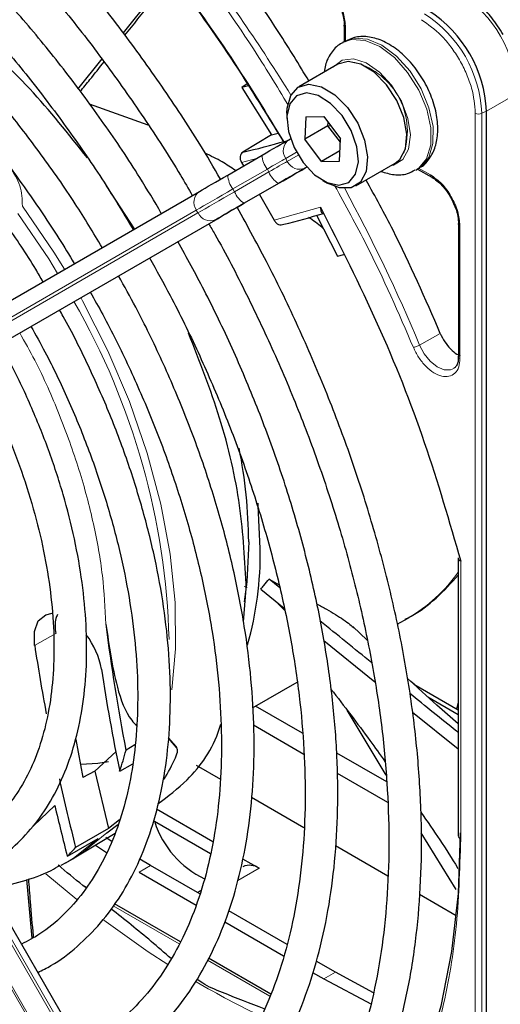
# Paper-space layout 'Blatt2' of a CAD drawing. Header units: millimetres. Extents: x 5 to 418, y 2 to 292.
# Tile 56 of 103: x 95 to 100, y 228 to 238. Entities that reach past the tile are written whole.
import ezdxf

# ---------------------------------------------------------------- set-up
doc = ezdxf.new("R2010")
doc.units = ezdxf.units.MM

psp = doc.layouts.new('Blatt2')

# ---------------------------------------------------------------- linework, layer by layer
at = {"color": 7, "linetype": 'Continuous', "lineweight": 25}
for p, q in [((96.676, 238.226), (96.194, 237.618)), ((98.449, 237.693), (98.449, 237.528)), ((98.455, 237.532), (98.432, 237.518)), ((95.977, 237.352), (95.726, 237.044)), ((98.386, 237.299), (97.985, 237.068)), ((98.49, 237.326), (98.386, 237.299)), ((97.46, 237.099), (97.406, 237.059)), ((97.474, 237.076), (97.406, 237.059)), ((97.406, 237.059), (97.706, 236.579)), ((96.45, 236.678), (95.849, 236.892)), ((97.864, 236.8), (97.864, 236.746)), ((98.058, 236.762), (98.048, 236.533)), ((98.058, 236.762), (98.24, 236.764)), ((98.24, 236.764), (98.411, 236.537)), ((99.902, 221.837), (99.902, 236.82)), ((98.283, 236.669), (98.048, 236.533)), ((98.283, 236.669), (98.285, 236.705)), ((98.283, 236.669), (98.308, 236.674)), ((98.41, 236.502), (98.283, 236.669)), ((97.706, 236.579), (97.415, 236.402)), ((97.706, 236.579), (97.774, 236.596)), ((97.883, 236.527), (97.902, 236.538)), ((98.219, 236.306), (98.048, 236.533)), ((98.401, 236.308), (98.411, 236.537)), ((97.261, 236.168), (97.612, 236.371)), ((98.406, 236.414), (98.219, 236.306)), ((97.4, 236.296), (97.42, 236.26)), ((98.219, 236.306), (98.401, 236.308)), ((98.568, 236.057), (98.969, 236.288)), ((99.182, 236.219), (99.205, 236.233)), ((99.199, 236.229), (99.342, 236.146)), ((96.309, 235.619), (96.023, 236.056)), ((97.433, 235.883), (97.783, 236.085)), ((98.229, 236.113), (98.276, 236.086)), ((92.975, 233.693), (96.972, 236.001)), ((97.585, 235.97), (97.735, 235.706)), ((93.165, 233.418), (97.162, 235.726)), ((98.168, 235.758), (98.382, 235.34)), ((99.615, 235.672), (99.615, 234.316)), ((98.382, 235.34), (98.444, 235.357)), ((99.614, 234.317), (99.614, 234.305)), ((99.614, 232.264), (99.614, 229.427)), ((97.682, 232.047), (97.786, 231.989)), ((97.793, 231.956), (97.682, 232.047)), ((97.42, 231.61), (97.45, 231.949)), ((97.598, 231.944), (97.836, 231.749)), ((97.84, 231.728), (97.776, 231.795)), ((97.217, 224.755), (93.22, 231.677)), ((98.991, 231.585), (99.101, 231.649)), ((98.683, 231.422), (98.536, 231.562)), ((98.243, 231.419), (98.762, 230.998)), ((97.515, 230.733), (97.969, 230.995)), ((99.159, 230.975), (99.614, 230.713)), ((99.304, 230.844), (99.614, 230.665)), ((98.023, 230.474), (97.545, 230.75)), ((98.878, 230.047), (98.478, 230.708)), ((99.614, 230.792), (99.594, 230.724)), ((99.147, 230.688), (99.614, 230.314)), ((97.183, 230.541), (97.192, 230.547)), ((97.524, 230.559), (98.039, 230.261)), ((95.709, 230.411), (95.782, 230.021)), ((96.655, 230.427), (96.736, 230.337)), ((96.738, 230.329), (96.655, 230.424)), ((96.313, 230.355), (96.223, 230.301)), ((95.903, 230.088), (96.122, 230.287)), ((98.884, 229.977), (98.373, 230.272)), ((96.158, 230.088), (96.293, 230.162)), ((96.939, 230.147), (97.186, 230.005)), ((95.903, 230.088), (95.782, 230.021)), ((95.903, 230.088), (96.043, 229.502)), ((98.378, 230.066), (98.892, 229.769)), ((97.504, 229.821), (98.038, 229.513)), ((96.534, 229.701), (97.107, 229.37)), ((96.043, 229.502), (95.708, 229.307)), ((96.027, 229.458), (96.14, 229.544)), ((96.156, 229.591), (96.043, 229.502)), ((96.513, 229.577), (97.084, 229.247)), ((95.624, 229.22), (95.938, 229.4)), ((95.71, 229.212), (96.111, 229.455)), ((96.082, 229.365), (96.015, 229.409)), ((99.593, 228.88), (99.236, 229.457)), ((95.91, 229.333), (96.024, 229.258)), ((98.361, 229.327), (98.894, 229.019)), ((95.679, 229.193), (95.71, 229.212)), ((97.413, 229.194), (97.581, 229.097)), ((95.609, 229.153), (95.557, 229.124)), ((95.609, 229.153), (95.679, 229.193)), ((96.473, 229.124), (96.364, 229.188)), ((96.975, 228.834), (96.473, 229.124)), ((96.356, 229.056), (96.938, 228.719)), ((95.266, 228.383), (95.209, 228.981)), ((95.817, 228.9), (95.798, 228.91)), ((96.984, 228.865), (96.953, 228.847)), ((99.219, 228.832), (99.592, 228.616)), ((96.777, 228.345), (96.105, 228.733)), ((97.867, 228.319), (97.271, 228.663)), ((97.23, 228.551), (97.831, 228.204)), ((97.699, 227.813), (97.066, 228.178)), ((98.359, 228.035), (98.164, 228.148)), ((98.127, 228.033), (98.241, 227.967)), ((98.749, 227.825), (98.359, 228.035)), ((98.241, 227.967), (98.728, 227.71))]:
    psp.add_line(p, q, dxfattribs=at)
at = {"color": 7, "linetype": 'Continuous', "lineweight": 18}
for p, q in [((98.463, 237.672), (98.463, 237.531)), ((99.902, 236.82), (100.215, 237.001)), ((99.787, 221.816), (99.787, 236.799)), ((99.855, 236.798), (99.902, 236.82)), ((99.855, 221.814), (99.855, 236.798)), ((97.553, 236.337), (97.4, 236.296)), ((97.963, 236.4), (97.852, 236.336)), ((97.852, 236.336), (97.868, 236.307)), ((97.868, 236.307), (97.98, 236.372)), ((97.665, 236.228), (97.314, 236.026)), ((97.681, 236.199), (97.665, 236.228)), ((98.068, 236.25), (98.049, 236.239)), ((99.209, 236.239), (99.331, 236.169)), ((97.331, 235.997), (97.681, 236.199)), ((97.314, 236.026), (97.331, 235.997)), ((97.778, 236.082), (97.428, 235.88)), ((97.735, 235.706), (98.209, 235.839)), ((96.94, 235.81), (92.944, 233.502)), ((92.961, 233.473), (96.957, 235.781)), ((96.957, 235.781), (96.94, 235.81)), ((97.138, 235.712), (93.142, 233.405)), ((99.63, 235.652), (99.63, 234.296)), ((99.219, 234.433), (99.43, 234.552)), ((99.638, 232.23), (99.638, 229.393)), ((97.427, 231.97), (97.458, 231.959)), ((93.142, 231.631), (97.138, 224.709)), ((97.162, 224.723), (93.165, 231.645)), ((92.944, 231.517), (96.94, 224.595)), ((96.957, 224.605), (92.961, 231.527)), ((95.505, 231.491), (95.289, 231.37)), ((95.278, 229.53), (95.497, 229.737)), ((96.473, 229.124), (96.356, 229.056)), ((97.581, 229.097), (97.363, 228.971)), ((95.403, 229.04), (95.722, 228.777)), ((96.091, 228.714), (96.766, 228.325)), ((97.055, 228.158), (97.69, 227.791)), ((98.359, 228.035), (98.241, 227.967))]:
    psp.add_line(p, q, dxfattribs=at)
at = {"color": 7, "linetype": 'Continuous', "lineweight": 18, "flags": 128}
for points in [[(98.435, 237.52), (98.525, 237.55), (98.663, 237.541), (98.812, 237.478), (98.961, 237.366), (99.097, 237.214), (99.21, 237.034), (99.291, 236.84), (99.332, 236.649), (99.332, 236.476), (99.289, 236.334), (99.207, 236.235), (99.179, 236.217)], [(99.205, 236.233), (99.23, 236.249), (99.312, 236.348), (99.355, 236.49), (99.356, 236.663), (99.314, 236.854), (99.234, 237.047), (99.121, 237.227), (98.984, 237.38), (98.835, 237.492), (98.686, 237.555), (98.549, 237.564), (98.455, 237.532)], [(98.922, 236.262), (98.954, 236.268), (99.049, 236.326), (99.107, 236.433), (99.125, 236.578), (99.099, 236.746), (99.033, 236.92), (98.933, 237.083), (98.809, 237.218), (98.675, 237.311), (98.543, 237.353), (98.427, 237.339), (98.339, 237.272)], [(97.852, 236.336), (97.834, 236.326), (97.815, 236.315), (97.793, 236.302), (97.77, 236.289), (97.745, 236.275), (97.719, 236.26), (97.692, 236.244), (97.665, 236.228)], [(97.681, 236.199), (97.709, 236.215), (97.736, 236.231), (97.762, 236.246), (97.787, 236.26), (97.81, 236.274), (97.831, 236.286), (97.851, 236.297), (97.868, 236.307)], [(97.314, 236.026), (97.259, 235.994), (97.205, 235.963), (97.153, 235.933), (97.104, 235.904), (97.058, 235.878), (97.015, 235.853), (96.975, 235.83), (96.94, 235.81)], [(96.957, 235.781), (96.992, 235.801), (97.031, 235.824), (97.074, 235.849), (97.121, 235.876), (97.17, 235.904), (97.222, 235.934), (97.276, 235.965), (97.331, 235.997)], [(95.594, 235.206), (95.487, 235.38), (95.165, 235.851)], [(95.12, 235.777), (95.434, 235.312), (95.524, 235.165)], [(96.69, 230.916), (96.728, 231.336), (96.724, 231.808), (96.673, 232.301), (96.578, 232.812), (96.438, 233.332), (96.257, 233.856), (96.036, 234.376), (95.778, 234.886), (95.761, 234.917)], [(99.569, 234.195), (99.533, 234.18), (99.469, 234.182), (99.398, 234.212), (99.328, 234.269), (99.266, 234.345), (99.219, 234.433)], [(95.938, 229.4), (95.688, 229.201), (95.609, 229.153)], [(95.71, 229.212), (95.775, 229.253), (96.027, 229.458)], [(95.995, 228.568), (96.45, 228.245), (96.651, 228.115)]]:
    psp.add_lwpolyline(points, dxfattribs=at)
at = {"color": 7, "linetype": 'Continuous', "lineweight": 25, "flags": 128}
for points in [[(98.969, 236.288), (99.017, 236.327), (99.075, 236.436), (99.089, 236.584), (99.059, 236.754), (98.987, 236.929), (98.882, 237.089), (98.755, 237.217), (98.619, 237.299), (98.49, 237.326)], [(97.864, 236.8), (97.866, 236.85), (97.903, 236.98), (97.98, 237.065), (98.089, 237.095)], [(98.089, 237.095), (98.219, 237.067), (98.354, 236.985), (98.482, 236.857), (98.587, 236.697), (98.658, 236.523), (98.688, 236.352), (98.674, 236.205), (98.616, 236.096), (98.522, 236.038), (98.401, 236.036), (98.276, 236.086)], [(98.063, 237.007), (97.962, 236.977), (97.893, 236.894), (97.865, 236.768), (97.88, 236.613), (97.938, 236.449), (98.031, 236.296), (98.147, 236.171), (98.274, 236.091), (98.395, 236.063), (98.497, 236.093), (98.566, 236.176), (98.594, 236.303), (98.579, 236.457), (98.521, 236.621), (98.428, 236.774), (98.311, 236.899), (98.185, 236.98), (98.063, 237.007)], [(97.612, 236.371), (97.652, 236.394), (97.691, 236.417), (97.729, 236.438), (97.764, 236.459), (97.798, 236.478), (97.829, 236.496), (97.857, 236.513), (97.883, 236.527)], [(98.049, 236.239), (98.024, 236.224), (97.996, 236.208), (97.965, 236.19), (97.931, 236.17), (97.895, 236.15), (97.858, 236.128), (97.819, 236.105), (97.778, 236.082)], [(97.783, 236.085), (97.826, 236.11), (97.868, 236.134), (97.908, 236.157), (97.946, 236.179), (97.982, 236.2), (98.016, 236.219), (98.046, 236.237), (98.073, 236.252)], [(96.972, 236.001), (96.999, 236.017), (97.029, 236.034), (97.062, 236.054), (97.098, 236.074), (97.136, 236.096), (97.177, 236.12), (97.218, 236.144), (97.261, 236.168)], [(97.428, 235.88), (97.385, 235.855), (97.343, 235.831), (97.303, 235.808), (97.265, 235.786), (97.229, 235.765), (97.196, 235.746), (97.165, 235.728), (97.138, 235.712)], [(97.162, 235.726), (97.187, 235.741), (97.215, 235.757), (97.247, 235.775), (97.28, 235.795), (97.316, 235.815), (97.354, 235.837), (97.393, 235.859), (97.433, 235.883)], [(97.593, 232.357), (97.572, 232.795), (97.57, 232.82)], [(97.475, 232.425), (97.454, 232.018), (97.427, 231.815)], [(95.289, 231.37), (95.288, 231.51), (95.327, 231.619), (95.403, 231.683), (95.47, 231.697)], [(96.736, 230.337), (96.736, 230.336), (96.736, 230.335), (96.736, 230.334), (96.737, 230.333), (96.737, 230.332), (96.737, 230.331), (96.737, 230.33), (96.738, 230.329)], [(96.043, 230.183), (95.936, 230.166), (95.761, 230.154)], [(99.633, 229.458), (99.611, 228.838), (99.545, 228.246), (99.436, 227.689), (99.283, 227.168), (99.089, 226.687), (98.854, 226.25), (98.58, 225.858), (98.269, 225.516), (97.922, 225.224)]]:
    psp.add_lwpolyline(points, dxfattribs=at)
at = {"color": 7, "linetype": 'Continuous', "lineweight": 18}
for centre, radius, start, end in [((82.244, 227.32), 18.402, 31.6747, 37.1862), ((98.936, 236.943), 1.281, 2.6055, 57.3945), ((98.584, 236.74), 1.272, 2.6055, 57.3945), ((98.37, 236.616), 0.724, 342.093, 77.9016), ((99.823, 236.868), 0.0777, 242.8052, 294.3071), ((97.965, 236.416), 0.138, 126.3512, 215.1851), ((97.855, 236.38), 0.244, 182.2032, 218.6037), ((97.994, 236.365), 0.138, 204.8163, 293.6431), ((97.505, 236.178), 0.244, 182.2032, 218.6037), ((97.908, 236.288), 0.244, 201.4008, 237.7898), ((82.256, 227.298), 18.403, 22.8139, 28.326), ((97.054, 235.89), 0.138, 126.3512, 215.1851), ((97.558, 236.086), 0.244, 201.4008, 237.7898), ((97.083, 235.839), 0.138, 204.8163, 293.6431), ((89.384, 231.241), 7.28, 1.4856, 29.9612), ((98.272, 233.068), 1.644, 300.2902, 324.7213), ((99.654, 229.431), 0.0404, 184.4337, 246.8865), ((101.276, 235.33), 8.57, 239.5948, 244.6611)]:
    psp.add_arc(centre, radius, start, end, dxfattribs=at)
at = {"color": 7, "linetype": 'Continuous', "lineweight": 25}
for centre, radius, start, end in [((98.622, 236.762), 1.281, 2.6055, 57.3945), ((96.191, 241.94), 5.672, 282.4627, 286.9624), ((96.471, 241.446), 5.938, 283.2527, 287.311), ((92.339, 232.387), 5.136, 0.4223, 11.1611), ((94.132, 232.313), 3.461, 344.301, 0.7201), ((114.975, 233.952), 19.105, 187.1164, 191.0187), ((95.179, 230.989), 0.804, 9.9041, 37.4486), ((115.913, 234.508), 20.86, 188.6514, 190.5945), ((115.658, 234.127), 19.914, 188.6632, 191.704), ((93.361, 231.057), 2.96, 340.8859, 345.2002), ((94.64, 231.199), 2.305, 328.7672, 334.9752), ((117.924, 234.915), 22.913, 192.3659, 194.1682), ((118.339, 235.065), 23.456, 193.1298, 194.4307), ((96.013, 229.384), 0.536, 20.4168, 21.2065), ((97.442, 229.869), 0.974, 197.882, 244.4873), ((94.356, 230.538), 1.828, 313.8833, 317.6706), ((97.484, 228.959), 0.168, 54.5328, 114.1568)]:
    psp.add_arc(centre, radius, start, end, dxfattribs=at)
for points, knots in [([(97.187, 236.126), (97.118, 236.245), (96.928, 236.568), (96.591, 237.076), (96.181, 237.646), (95.75, 238.191), (95.3, 238.709), (94.835, 239.197), (94.357, 239.651), (93.867, 240.071), (93.37, 240.452), (92.867, 240.793), (92.362, 241.093), (91.856, 241.349), (91.353, 241.559), (90.855, 241.723), (90.366, 241.84), (89.888, 241.907), (89.423, 241.926), (88.976, 241.896), (88.548, 241.818), (88.143, 241.689), (87.827, 241.552), (87.656, 241.442), (87.602, 241.408)], [0, 0, 0, 0, 0.027836, 0.075404, 0.122977, 0.170555, 0.218143, 0.265742, 0.313355, 0.360985, 0.408634, 0.456301, 0.503986, 0.551687, 0.599395, 0.647094, 0.694763, 0.742373, 0.789887, 0.837268, 0.884487, 0.931535, 0.978434, 1, 1, 1, 1]), ([(87.769, 241.119), (87.816, 241.15), (87.974, 241.253), (88.269, 241.38), (88.652, 241.5), (89.059, 241.57), (89.484, 241.593), (89.927, 241.568), (90.383, 241.496), (90.851, 241.377), (91.329, 241.211), (91.812, 241.001), (92.3, 240.745), (92.789, 240.447), (93.276, 240.107), (93.759, 239.728), (94.235, 239.311), (94.7, 238.859), (95.152, 238.375), (95.589, 237.861), (96.008, 237.32), (96.406, 236.754), (96.703, 236.299), (96.859, 236.029), (96.899, 235.959)], [0, 0, 0, 0, 0.0209899, 0.069851, 0.1186882, 0.1673891, 0.2158993, 0.2642148, 0.3123657, 0.3603953, 0.4083456, 0.456251, 0.5041365, 0.5520177, 0.5999032, 0.6477998, 0.6957108, 0.7436373, 0.7915784, 0.8395326, 0.8874977, 0.9354713, 0.9834506, 1, 1, 1, 1]), ([(96.583, 235.777), (96.511, 235.9), (96.326, 236.212), (96, 236.695), (95.612, 237.222), (95.203, 237.724), (94.777, 238.198), (94.336, 238.64), (93.883, 239.047), (93.421, 239.418), (92.952, 239.75), (92.479, 240.041), (92.006, 240.288), (91.534, 240.49), (91.068, 240.645), (90.61, 240.753), (90.163, 240.812), (89.73, 240.822), (89.315, 240.782), (88.919, 240.695), (88.55, 240.555), (88.311, 240.443), (88.204, 240.367), (88.203, 240.366)], [0, 0, 0, 0, 0.032875, 0.083822, 0.134775, 0.185738, 0.236713, 0.287705, 0.338718, 0.389753, 0.440814, 0.491899, 0.543005, 0.594125, 0.645237, 0.696311, 0.747305, 0.798171, 0.848856, 0.899324, 0.949573, 0.99965, 1, 1, 1, 1]), ([(88.373, 240.072), (88.429, 240.109), (88.589, 240.211), (88.88, 240.33), (89.241, 240.431), (89.625, 240.482), (90.027, 240.486), (90.445, 240.442), (90.876, 240.352), (91.317, 240.214), (91.766, 240.031), (92.219, 239.804), (92.675, 239.533), (93.129, 239.22), (93.579, 238.868), (94.021, 238.478), (94.454, 238.053), (94.873, 237.597), (95.276, 237.111), (95.66, 236.598), (96.003, 236.098), (96.205, 235.762), (96.296, 235.611)], [0, 0, 0, 0, 0.0288204, 0.081368, 0.1338578, 0.1861433, 0.238166, 0.2899406, 0.3415212, 0.3929707, 0.4443437, 0.4956805, 0.5470078, 0.5983377, 0.6496813, 0.7010436, 0.7524261, 0.8038277, 0.855246, 0.906678, 0.95812, 1, 1, 1, 1]), ([(95.226, 239.888), (95.47, 239.635), (95.961, 239.128), (96.651, 238.279), (97.285, 237.404), (97.657, 236.792), (97.835, 236.5)], [0, 0, 0, 0, 0.254266, 0.510024, 0.765782, 1, 1, 1, 1]), ([(95.243, 239.86), (95.481, 239.613), (95.959, 239.12), (96.631, 238.296), (97.265, 237.425), (97.645, 236.807), (97.834, 236.498)], [0, 0, 0, 0, 0.25, 0.5, 0.75, 1, 1, 1, 1]), ([(95.98, 235.429), (95.89, 235.579), (95.693, 235.903), (95.361, 236.379), (94.993, 236.856), (94.606, 237.307), (94.203, 237.727), (93.787, 238.114), (93.36, 238.465), (92.927, 238.777), (92.489, 239.048), (92.051, 239.276), (91.614, 239.458), (91.183, 239.593), (90.76, 239.681), (90.35, 239.719), (89.955, 239.707), (89.578, 239.648), (89.225, 239.536), (88.969, 239.424), (88.839, 239.335), (88.81, 239.315)], [0, 0, 0, 0, 0.047335, 0.102503, 0.157679, 0.212871, 0.268083, 0.323322, 0.378591, 0.433894, 0.489232, 0.544601, 0.599988, 0.65536, 0.710671, 0.765857, 0.820841, 0.875554, 0.929964, 0.984107, 1, 1, 1, 1]), ([(88.976, 239.028), (89.056, 239.076), (89.233, 239.182), (89.536, 239.291), (89.878, 239.363), (90.24, 239.387), (90.619, 239.363), (91.012, 239.292), (91.416, 239.174), (91.828, 239.011), (92.245, 238.803), (92.664, 238.551), (93.081, 238.259), (93.494, 237.927), (93.899, 237.558), (94.293, 237.155), (94.672, 236.721), (95.035, 236.26), (95.375, 235.773), (95.595, 235.438), (95.693, 235.264), (95.693, 235.263)], [0, 0, 0, 0, 0.047732, 0.104951, 0.162001, 0.218715, 0.275061, 0.331102, 0.386935, 0.442647, 0.498302, 0.553942, 0.609585, 0.665249, 0.720938, 0.776655, 0.832397, 0.88816, 0.943939, 0.999729, 1, 1, 1, 1]), ([(95.375, 235.079), (95.351, 235.122), (95.234, 235.325), (94.998, 235.674), (94.671, 236.118), (94.322, 236.535), (93.957, 236.923), (93.578, 237.278), (93.188, 237.597), (92.792, 237.877), (92.392, 238.116), (91.991, 238.31), (91.593, 238.458), (91.202, 238.559), (90.822, 238.61), (90.455, 238.612), (90.107, 238.565), (89.782, 238.466), (89.55, 238.366), (89.437, 238.285), (89.414, 238.269)], [0, 0, 0, 0, 0.0159769, 0.076619, 0.137271, 0.197942, 0.2586412, 0.3193773, 0.3801581, 0.4409891, 0.5018709, 0.5627956, 0.6237359, 0.6846297, 0.74539, 0.8059018, 0.8660482, 0.9257629, 0.9850862, 1, 1, 1, 1]), ([(98.089, 237.128), (97.988, 237.294), (97.686, 237.794), (97.342, 238.257), (97.112, 238.566)], [0, 0, 0, 0, 0.333109, 1, 1, 1, 1]), ([(95.829, 236.342), (95.636, 236.585), (95.241, 237.082), (94.571, 237.686), (93.997, 238.107), (93.659, 238.252), (93.555, 238.298)], [0, 0, 0, 0, 0.2798302, 0.5738372, 0.8678441, 1, 1, 1, 1]), ([(96.212, 237.594), (96.3, 237.704), (96.461, 237.906), (96.619, 238.113), (96.69, 238.206)], [0, 0, 0, 0, 0.548084, 1, 1, 1, 1]), ([(98.368, 237.962), (98.389, 237.92), (98.419, 237.861), (98.441, 237.776), (98.45, 237.724), (98.448, 237.694), (98.447, 237.685)], [0, 0, 0, 0, 0.440805, 0.613959, 0.88685, 1, 1, 1, 1]), ([(100.073, 237.6), (100.035, 237.659), (99.982, 237.743), (99.89, 237.849), (99.808, 237.928), (99.729, 237.991), (99.681, 238.016), (99.667, 238.023)], [0, 0, 0, 0, 0.335683, 0.470249, 0.69001, 0.912206, 1, 1, 1, 1]), ([(98.449, 237.693), (98.449, 237.696), (98.45, 237.703), (98.458, 237.709), (98.462, 237.712)], [0, 0, 0, 0, 0.4823319, 1, 1, 1, 1]), ([(99.201, 236.236), (99.212, 236.24), (99.265, 236.263), (99.332, 236.346), (99.391, 236.473), (99.411, 236.626), (99.394, 236.8), (99.338, 236.984), (99.247, 237.163), (99.129, 237.324), (98.988, 237.455), (98.839, 237.544), (98.692, 237.584), (98.559, 237.581), (98.488, 237.544), (98.456, 237.528)], [0, 0, 0, 0, 0.0209259, 0.0976036, 0.1735277, 0.2540157, 0.3399748, 0.4278644, 0.5155627, 0.6034424, 0.6921886, 0.7827236, 0.8638086, 0.9394478, 1, 1, 1, 1]), ([(98.438, 237.517), (98.429, 237.513), (98.378, 237.493), (98.312, 237.413), (98.257, 237.313), (98.249, 237.242), (98.246, 237.218)], [0, 0, 0, 0, 0.077899, 0.451637, 0.81994, 1, 1, 1, 1]), ([(95.756, 237.019), (95.788, 237.059), (95.87, 237.16), (95.951, 237.263), (95.999, 237.324)], [0, 0, 0, 0, 0.402502, 1, 1, 1, 1]), ([(97.341, 236.214), (97.296, 236.244), (97.2, 236.31), (97.089, 236.362), (97.03, 236.39)], [0, 0, 0, 0, 0.462677, 1, 1, 1, 1]), ([(97.415, 236.402), (97.408, 236.397), (97.394, 236.385), (97.385, 236.357), (97.386, 236.326), (97.396, 236.306), (97.4, 236.296)], [0, 0, 0, 0, 0.243701, 0.495029, 0.749466, 1, 1, 1, 1]), ([(98.825, 236.205), (98.87, 236.192), (98.96, 236.164), (99.083, 236.171), (99.148, 236.206), (99.175, 236.221)], [0, 0, 0, 0, 0.375834, 0.748477, 1, 1, 1, 1]), ([(99.342, 236.146), (99.345, 236.145), (99.352, 236.142), (99.36, 236.146), (99.365, 236.148)], [0, 0, 0, 0, 0.482292, 1, 1, 1, 1]), ([(99.344, 236.144), (99.361, 236.133), (99.396, 236.111), (99.452, 236.058), (99.499, 236), (99.525, 235.957), (99.535, 235.941)], [0, 0, 0, 0, 0.2443019, 0.5008532, 0.8250347, 1, 1, 1, 1]), ([(99.43, 234.552), (99.277, 234.905), (99.048, 235.435), (98.766, 235.947), (98.673, 236.117)], [0, 0, 0, 0, 0.666792, 1, 1, 1, 1]), ([(99.535, 235.941), (99.556, 235.899), (99.586, 235.84), (99.608, 235.756), (99.616, 235.703), (99.614, 235.673), (99.614, 235.664)], [0, 0, 0, 0, 0.4408054, 0.6139597, 0.8868504, 1, 1, 1, 1]), ([(97.138, 224.891), (97.156, 224.9), (97.301, 224.969), (97.546, 225.143), (97.868, 225.412), (98.158, 225.728), (98.417, 226.084), (98.642, 226.48), (98.834, 226.913), (98.99, 227.382), (99.109, 227.882), (99.191, 228.412), (99.236, 228.969), (99.243, 229.548), (99.212, 230.148), (99.144, 230.764), (99.039, 231.394), (98.897, 232.033), (98.72, 232.678), (98.508, 233.327), (98.263, 233.974), (97.986, 234.617), (97.686, 235.241), (97.464, 235.643), (97.357, 235.839)], [0, 0, 0, 0, 0.007022, 0.053817, 0.1006, 0.147436, 0.194392, 0.241503, 0.288773, 0.336184, 0.383702, 0.431293, 0.478928, 0.526583, 0.57424, 0.62189, 0.669527, 0.71715, 0.764759, 0.812355, 0.859941, 0.907518, 0.955089, 1, 1, 1, 1]), ([(98.209, 235.839), (98.209, 235.829), (98.208, 235.812), (98.215, 235.793), (98.223, 235.781), (98.233, 235.779), (98.237, 235.778)], [0, 0, 0, 0, 0.336126, 0.560864, 0.79606, 1, 1, 1, 1]), ([(98.209, 235.839), (98.408, 235.444), (98.807, 234.656), (99.289, 233.439), (99.522, 232.633), (99.638, 232.23)], [0, 0, 0, 0, 0.333212, 0.666777, 1, 1, 1, 1]), ([(98.239, 235.62), (98.197, 235.655), (98.149, 235.695), (98.092, 235.731), (98.085, 235.735)], [0, 0, 0, 0, 0.8875516, 1, 1, 1, 1]), ([(97.067, 235.671), (97.087, 235.636), (97.226, 235.4), (97.455, 234.95), (97.752, 234.325), (98.016, 233.692), (98.249, 233.057), (98.448, 232.422), (98.612, 231.792), (98.741, 231.17), (98.835, 230.56), (98.891, 229.965), (98.911, 229.39), (98.895, 228.836), (98.842, 228.308), (98.753, 227.808), (98.629, 227.339), (98.47, 226.903), (98.278, 226.504), (98.053, 226.142), (97.798, 225.819), (97.511, 225.54), (97.235, 225.325), (97.045, 225.223), (96.97, 225.182)], [0, 0, 0, 0, 0.008469, 0.056451, 0.10443, 0.152403, 0.200367, 0.248319, 0.296256, 0.344176, 0.392077, 0.439959, 0.487821, 0.535666, 0.5835, 0.631333, 0.679178, 0.72706, 0.775013, 0.82308, 0.871307, 0.919731, 0.968362, 1, 1, 1, 1]), ([(97.735, 235.706), (97.741, 235.697), (97.753, 235.679), (97.779, 235.662), (97.807, 235.656), (97.824, 235.663), (97.832, 235.666)], [0, 0, 0, 0, 0.2504937, 0.503104, 0.7541152, 1, 1, 1, 1]), ([(99.616, 235.672), (99.616, 235.675), (99.617, 235.683), (99.624, 235.688), (99.628, 235.691)], [0, 0, 0, 0, 0.482335, 1, 1, 1, 1]), ([(96.533, 225.938), (96.63, 225.993), (96.841, 226.112), (97.13, 226.35), (97.408, 226.638), (97.653, 226.968), (97.865, 227.338), (98.042, 227.745), (98.185, 228.186), (98.29, 228.66), (98.358, 229.163), (98.389, 229.691), (98.381, 230.241), (98.336, 230.809), (98.254, 231.393), (98.135, 231.987), (97.98, 232.589), (97.79, 233.195), (97.566, 233.8), (97.31, 234.402), (97.04, 234.967), (96.842, 235.325), (96.751, 235.489)], [0, 0, 0, 0, 0.042839, 0.092827, 0.142855, 0.193022, 0.243385, 0.293956, 0.34471, 0.395602, 0.446585, 0.497618, 0.548672, 0.599723, 0.650761, 0.701782, 0.752784, 0.803769, 0.85474, 0.905699, 0.956649, 1, 1, 1, 1]), ([(96.462, 235.322), (96.533, 235.195), (96.71, 234.879), (96.962, 234.361), (97.218, 233.773), (97.442, 233.181), (97.632, 232.589), (97.789, 232.001), (97.91, 231.421), (97.996, 230.854), (98.044, 230.302), (98.057, 229.769), (98.032, 229.26), (97.972, 228.777), (97.876, 228.323), (97.745, 227.902), (97.58, 227.515), (97.383, 227.166), (97.155, 226.855), (96.895, 226.586), (96.633, 226.374), (96.446, 226.272), (96.366, 226.228)], [0, 0, 0, 0, 0.034582, 0.08603, 0.137472, 0.188902, 0.240318, 0.291715, 0.343089, 0.394438, 0.445761, 0.497058, 0.548333, 0.599597, 0.650862, 0.702153, 0.753511, 0.80499, 0.856655, 0.908569, 0.96076, 1, 1, 1, 1]), ([(95.928, 226.987), (95.994, 227.022), (96.167, 227.113), (96.417, 227.31), (96.677, 227.573), (96.905, 227.878), (97.1, 228.222), (97.261, 228.604), (97.385, 229.019), (97.473, 229.466), (97.523, 229.941), (97.536, 230.439), (97.51, 230.958), (97.447, 231.494), (97.346, 232.041), (97.21, 232.597), (97.038, 233.157), (96.833, 233.717), (96.594, 234.273), (96.365, 234.749), (96.205, 235.033), (96.146, 235.139)], [0, 0, 0, 0, 0.033446, 0.087411, 0.141399, 0.195552, 0.249964, 0.304656, 0.359593, 0.414709, 0.469936, 0.525219, 0.580517, 0.635803, 0.691067, 0.746307, 0.801523, 0.856719, 0.911899, 0.967067, 1, 1, 1, 1]), ([(95.857, 234.973), (95.9, 234.897), (96.043, 234.648), (96.255, 234.212), (96.493, 233.67), (96.697, 233.125), (96.868, 232.58), (97.005, 232.04), (97.107, 231.509), (97.172, 230.991), (97.201, 230.492), (97.193, 230.013), (97.15, 229.56), (97.07, 229.136), (96.956, 228.743), (96.808, 228.385), (96.628, 228.064), (96.417, 227.782), (96.175, 227.542), (95.956, 227.372), (95.808, 227.3), (95.761, 227.276)], [0, 0, 0, 0, 0.024429, 0.080222, 0.136006, 0.191775, 0.247522, 0.303242, 0.358931, 0.414583, 0.470198, 0.525779, 0.581336, 0.636887, 0.69246, 0.748108, 0.803911, 0.859965, 0.916367, 0.973159, 1, 1, 1, 1]), ([(95.323, 228.034), (95.368, 228.056), (95.513, 228.127), (95.729, 228.294), (95.968, 228.533), (96.175, 228.814), (96.348, 229.134), (96.487, 229.491), (96.589, 229.88), (96.654, 230.3), (96.681, 230.746), (96.67, 231.214), (96.621, 231.699), (96.535, 232.197), (96.412, 232.703), (96.254, 233.214), (96.064, 233.725), (95.838, 234.229), (95.663, 234.586), (95.556, 234.769), (95.543, 234.791)], [0, 0, 0, 0, 0.026837, 0.085914, 0.144995, 0.204288, 0.263944, 0.323998, 0.384387, 0.44501, 0.505762, 0.566569, 0.627372, 0.688147, 0.748889, 0.809596, 0.870275, 0.930931, 0.991574, 1, 1, 1, 1]), ([(95.252, 234.624), (95.301, 234.537), (95.438, 234.293), (95.634, 233.879), (95.838, 233.386), (96.009, 232.891), (96.147, 232.399), (96.249, 231.915), (96.316, 231.443), (96.346, 230.989), (96.34, 230.556), (96.298, 230.148), (96.221, 229.77), (96.109, 229.424), (95.965, 229.115), (95.789, 228.842), (95.582, 228.611), (95.373, 228.434), (95.22, 228.355), (95.157, 228.322)], [0, 0, 0, 0, 0.0336021, 0.0950599, 0.1565013, 0.2179166, 0.2792963, 0.3406313, 0.4019146, 0.4631423, 0.5243175, 0.5854552, 0.6465839, 0.7077513, 0.7690512, 0.8306216, 0.892629, 0.9552057, 1, 1, 1, 1]), ([(97.45, 231.949), (97.436, 232.228), (97.409, 232.784), (97.206, 233.676), (96.974, 234.266), (96.861, 234.555)], [0, 0, 0, 0, 0.33835, 0.6767, 1, 1, 1, 1]), ([(99.43, 234.552), (99.444, 234.523), (99.472, 234.465), (99.533, 234.392), (99.589, 234.343), (99.623, 234.331), (99.634, 234.326)], [0, 0, 0, 0, 0.285714, 0.571429, 0.857143, 1, 1, 1, 1]), ([(94.719, 229.081), (94.754, 229.097), (94.879, 229.154), (95.067, 229.301), (95.28, 229.518), (95.459, 229.777), (95.605, 230.074), (95.715, 230.406), (95.789, 230.771), (95.824, 231.162), (95.821, 231.577), (95.78, 232.009), (95.702, 232.455), (95.587, 232.908), (95.437, 233.365), (95.253, 233.818), (95.085, 234.179), (94.97, 234.382), (94.937, 234.441)], [0, 0, 0, 0, 0.0254322, 0.0914401, 0.1574221, 0.2237201, 0.2905828, 0.3580449, 0.4259813, 0.4942107, 0.5625754, 0.6309603, 0.6993083, 0.7676043, 0.835849, 0.9040516, 0.9722252, 1, 1, 1, 1]), ([(99.616, 234.316), (99.616, 234.32), (99.617, 234.327), (99.624, 234.333), (99.628, 234.336)], [0, 0, 0, 0, 0.4823411, 1, 1, 1, 1]), ([(94.65, 234.276), (94.659, 234.26), (94.749, 234.105), (94.895, 233.8), (95.081, 233.365), (95.233, 232.927), (95.352, 232.492), (95.435, 232.066), (95.482, 231.654), (95.493, 231.262), (95.468, 230.894), (95.408, 230.554), (95.314, 230.247), (95.188, 229.975), (95.032, 229.741), (94.844, 229.549), (94.684, 229.425), (94.578, 229.38), (94.552, 229.369)], [0, 0, 0, 0, 0.007987, 0.077271, 0.146533, 0.215753, 0.284916, 0.354005, 0.423006, 0.491916, 0.560748, 0.629544, 0.698364, 0.767357, 0.836765, 0.906897, 0.977993, 1, 1, 1, 1]), ([(99.614, 234.305), (99.614, 234.296), (99.613, 234.268), (99.601, 234.233), (99.586, 234.206), (99.572, 234.2), (99.567, 234.198)], [0, 0, 0, 0, 0.158696, 0.485398, 0.839612, 1, 1, 1, 1]), ([(99.638, 232.23), (99.633, 232.232), (99.622, 232.237), (99.615, 232.247), (99.615, 232.253), (99.615, 232.255)], [0, 0, 0, 0, 0.429004, 0.73606, 1, 1, 1, 1]), ([(97.598, 231.944), (97.609, 231.957), (97.637, 231.991), (97.664, 232.025), (97.682, 232.047)], [0, 0, 0, 0, 0.3722544, 1, 1, 1, 1]), ([(99.071, 231.637), (99.092, 231.647), (99.207, 231.703), (99.396, 231.848), (99.541, 232.006), (99.614, 232.086)], [0, 0, 0, 0, 0.09994, 0.543517, 1, 1, 1, 1]), ([(98.168, 231.793), (98.202, 231.775), (98.271, 231.738), (98.362, 231.685), (98.442, 231.633), (98.508, 231.586), (98.537, 231.558), (98.55, 231.545)], [0, 0, 0, 0, 0.202793, 0.411125, 0.620498, 0.830278, 1, 1, 1, 1]), ([(95.524, 231.684), (95.517, 231.671), (95.491, 231.623), (95.499, 231.548), (95.505, 231.491)], [0, 0, 0, 0, 0.254525, 1, 1, 1, 1]), ([(98.731, 231.192), (98.643, 231.263), (98.466, 231.405), (98.29, 231.549), (98.202, 231.621)], [0, 0, 0, 0, 0.499706, 1, 1, 1, 1]), ([(96.018, 231.585), (96.049, 231.37), (96.097, 231.024), (96.22, 230.667), (96.315, 230.566), (96.333, 230.547)], [0, 0, 0, 0, 0.575964, 0.920691, 1, 1, 1, 1]), ([(95.44, 227.139), (95.387, 227.12), (95.227, 227.062), (94.936, 227.017), (94.571, 227.001), (94.189, 227.035), (93.793, 227.115), (93.388, 227.242), (92.982, 227.411), (92.693, 227.561), (92.471, 227.688), (92.241, 227.827), (91.889, 228.066), (91.475, 228.39), (91.068, 228.752), (90.671, 229.148), (90.289, 229.576), (89.922, 230.032), (89.578, 230.514), (89.334, 230.88), (89.215, 231.089), (89.195, 231.125)], [0, 0, 0, 0, 0.031219, 0.093709, 0.155812, 0.217519, 0.278913, 0.340099, 0.401169, 0.458925, 0.466609, 0.498605, 0.559596, 0.620625, 0.681681, 0.742768, 0.803883, 0.865022, 0.92618, 0.987351, 1, 1, 1, 1]), ([(99.614, 230.57), (99.541, 230.633), (99.369, 230.782), (99.194, 230.943), (99.093, 231.035)], [0, 0, 0, 0, 0.422249, 1, 1, 1, 1]), ([(88.907, 230.959), (88.95, 230.886), (89.095, 230.636), (89.37, 230.227), (89.728, 229.738), (90.107, 229.276), (90.503, 228.842), (90.914, 228.44), (91.336, 228.072), (91.767, 227.743), (92.109, 227.515), (92.384, 227.352), (92.66, 227.2), (93.029, 227.025), (93.463, 226.863), (93.891, 226.749), (94.309, 226.684), (94.713, 226.667), (95.099, 226.702), (95.399, 226.761), (95.561, 226.826), (95.609, 226.845)], [0, 0, 0, 0, 0.024893, 0.084681, 0.144477, 0.204286, 0.264115, 0.32397, 0.383856, 0.443777, 0.503736, 0.525177, 0.556785, 0.616785, 0.676812, 0.736803, 0.796699, 0.856424, 0.915894, 0.975048, 1, 1, 1, 1]), ([(98.314, 230.925), (98.449, 230.75), (98.638, 230.505), (98.814, 230.257), (98.865, 230.185)], [0, 0, 0, 0, 0.711392, 1, 1, 1, 1]), ([(99.614, 230.48), (99.608, 230.485), (99.443, 230.616), (99.278, 230.75), (99.119, 230.879)], [0, 0, 0, 0, 0.035647, 1, 1, 1, 1]), ([(96.048, 226.086), (96.013, 226.071), (95.865, 226.009), (95.58, 225.947), (95.194, 225.901), (94.789, 225.905), (94.369, 225.957), (93.936, 226.055), (93.494, 226.2), (93.052, 226.388), (92.728, 226.554), (92.476, 226.698), (92.216, 226.854), (91.833, 227.112), (91.382, 227.457), (90.938, 227.841), (90.504, 228.26), (90.083, 228.711), (89.676, 229.193), (89.289, 229.701), (88.923, 230.228), (88.699, 230.594), (88.588, 230.775)], [0, 0, 0, 0, 0.017316, 0.07398, 0.130407, 0.186548, 0.242429, 0.298112, 0.353664, 0.409142, 0.461634, 0.472322, 0.501413, 0.556837, 0.61229, 0.667762, 0.723255, 0.77877, 0.834303, 0.889852, 0.945412, 1, 1, 1, 1]), ([(88.302, 230.61), (88.326, 230.568), (88.459, 230.334), (88.727, 229.924), (89.105, 229.386), (89.506, 228.874), (89.925, 228.388), (90.36, 227.932), (90.808, 227.509), (91.267, 227.122), (91.734, 226.773), (92.099, 226.534), (92.391, 226.361), (92.683, 226.2), (93.082, 226.008), (93.551, 225.825), (94.015, 225.69), (94.468, 225.603), (94.91, 225.565), (95.336, 225.576), (95.741, 225.639), (96.036, 225.712), (96.186, 225.779), (96.217, 225.793)], [0, 0, 0, 0, 0.011961, 0.066529, 0.121102, 0.175682, 0.230275, 0.284884, 0.339513, 0.394165, 0.448844, 0.503549, 0.521416, 0.550246, 0.604978, 0.659732, 0.714464, 0.769138, 0.823706, 0.878111, 0.932303, 0.986256, 1, 1, 1, 1]), ([(96.548, 229.753), (96.65, 229.83), (96.905, 230.024), (97.115, 230.318), (97.186, 230.553), (97.191, 230.567)], [0, 0, 0, 0, 0.386238, 0.962194, 1, 1, 1, 1]), ([(96.654, 225.036), (96.597, 225.012), (96.417, 224.936), (96.091, 224.859), (95.678, 224.803), (95.246, 224.797), (94.799, 224.839), (94.338, 224.928), (93.866, 225.063), (93.386, 225.245), (92.939, 225.454), (92.566, 225.657), (92.193, 225.881), (91.782, 226.155), (91.297, 226.52), (90.819, 226.924), (90.35, 227.364), (89.892, 227.837), (89.45, 228.341), (89.024, 228.872), (88.619, 229.43), (88.271, 229.949), (88.069, 230.288), (87.987, 230.428)], [0, 0, 0, 0, 0.024649, 0.076789, 0.128757, 0.180513, 0.232071, 0.283468, 0.334752, 0.385965, 0.437141, 0.476365, 0.503222, 0.554373, 0.605545, 0.656731, 0.707934, 0.759153, 0.810386, 0.861633, 0.912889, 0.964152, 1, 1, 1, 1]), ([(96.728, 230.224), (96.738, 230.251), (96.755, 230.295), (96.743, 230.319), (96.738, 230.329)], [0, 0, 0, 0, 0.6024219, 1, 1, 1, 1]), ([(87.698, 230.261), (87.744, 230.182), (87.907, 229.899), (88.216, 229.429), (88.621, 228.854), (89.048, 228.303), (89.494, 227.78), (89.956, 227.286), (90.432, 226.824), (90.92, 226.398), (91.416, 226.008), (91.897, 225.673), (92.301, 225.425), (92.706, 225.2), (93.131, 224.992), (93.633, 224.791), (94.13, 224.636), (94.617, 224.53), (95.093, 224.472), (95.554, 224.463), (95.998, 224.502), (96.419, 224.595), (96.695, 224.676), (96.823, 224.738), (96.825, 224.739)], [0, 0, 0, 0, 0.01943, 0.069936, 0.120444, 0.170959, 0.221483, 0.272019, 0.322569, 0.373136, 0.423723, 0.474329, 0.518625, 0.545295, 0.595931, 0.646585, 0.697225, 0.747827, 0.79836, 0.848782, 0.899057, 0.949155, 0.999073, 1, 1, 1, 1]), ([(99.231, 229.67), (99.363, 229.48), (99.496, 229.287), (99.607, 229.097), (99.608, 229.095)], [0, 0, 0, 0, 0.9885613, 1, 1, 1, 1]), ([(94.825, 228.897), (94.837, 228.898), (94.954, 228.906), (95.168, 228.963), (95.4, 229.038), (95.52, 229.109), (95.551, 229.127)], [0, 0, 0, 0, 0.045503, 0.449675, 0.859451, 1, 1, 1, 1]), ([(95.815, 228.897), (95.729, 228.964), (95.634, 229.039), (95.54, 229.123), (95.531, 229.132)], [0, 0, 0, 0, 0.894268, 1, 1, 1, 1]), ([(95.279, 228.391), (95.279, 228.397), (95.268, 228.515), (95.251, 228.708), (95.236, 228.911), (95.23, 228.989)], [0, 0, 0, 0, 0.033256, 0.627791, 1, 1, 1, 1]), ([(96.682, 228.176), (96.615, 228.235), (96.417, 228.406), (96.207, 228.573), (96.069, 228.684)], [0, 0, 0, 0, 0.340028, 1, 1, 1, 1]), ([(97.634, 227.661), (97.492, 227.717), (97.278, 227.8), (97.037, 227.897), (96.965, 227.951), (96.946, 227.966)], [0, 0, 0, 0, 0.592532, 0.891609, 1, 1, 1, 1])]:
    psp.add_open_spline(points, degree=3, knots=knots, dxfattribs=at)
at = {"color": 7, "linetype": 'Continuous', "lineweight": 18}
for points, knots in [([(97.879, 236.879), (97.76, 237.076), (97.442, 237.604), (97.079, 238.093), (96.852, 238.4)], [0, 0, 0, 0, 0.373578, 1, 1, 1, 1]), ([(98.165, 238.19), (98.204, 238.162), (98.282, 238.107), (98.381, 237.97), (98.45, 237.816), (98.459, 237.72), (98.463, 237.672)], [0, 0, 0, 0, 0.25, 0.499999, 0.75, 1, 1, 1, 1]), ([(99.787, 236.799), (99.78, 236.883), (99.769, 237.013), (99.7, 237.2), (99.629, 237.343), (99.541, 237.476), (99.413, 237.629), (99.306, 237.704), (99.237, 237.752)], [0, 0, 0, 0, 0.239457, 0.368361, 0.5, 0.631639, 0.760543, 1, 1, 1, 1]), ([(98.463, 237.672), (98.459, 237.675), (98.452, 237.681), (98.448, 237.689), (98.449, 237.693), (98.449, 237.693)], [0, 0, 0, 0, 0.4834981, 0.9669963, 1, 1, 1, 1]), ([(95.165, 235.851), (95.163, 235.921), (95.16, 236.062), (95.075, 236.19), (95.033, 236.254)], [0, 0, 0, 0, 0.500319, 1, 1, 1, 1]), ([(99.331, 236.169), (99.37, 236.141), (99.449, 236.086), (99.547, 235.949), (99.617, 235.795), (99.626, 235.699), (99.63, 235.652)], [0, 0, 0, 0, 0.25, 0.5, 0.75, 1, 1, 1, 1]), ([(99.331, 236.169), (99.332, 236.164), (99.333, 236.155), (99.338, 236.147), (99.341, 236.146), (99.342, 236.146)], [0, 0, 0, 0, 0.483463, 0.966926, 1, 1, 1, 1]), ([(99.156, 234.409), (99.004, 234.76), (98.761, 235.319), (98.463, 235.858), (98.352, 236.06)], [0, 0, 0, 0, 0.6262429, 1, 1, 1, 1]), ([(99.63, 235.652), (99.626, 235.654), (99.619, 235.66), (99.614, 235.668), (99.616, 235.672), (99.616, 235.672)], [0, 0, 0, 0, 0.483498, 0.967002, 1, 1, 1, 1]), ([(96.018, 231.585), (96.009, 231.749), (95.992, 232.081), (95.897, 232.612), (95.751, 233.164), (95.548, 233.724), (95.343, 234.194), (95.19, 234.465), (95.138, 234.558)], [0, 0, 0, 0, 0.174789, 0.354085, 0.536518, 0.720561, 0.904604, 1, 1, 1, 1]), ([(99.219, 234.433), (99.214, 234.431), (99.204, 234.426), (99.186, 234.418), (99.169, 234.412), (99.16, 234.41), (99.156, 234.409)], [0, 0, 0, 0, 0.25, 0.5, 0.75, 1, 1, 1, 1]), ([(99.63, 234.296), (99.628, 234.266), (99.623, 234.205), (99.582, 234.142), (99.521, 234.11), (99.446, 234.112), (99.364, 234.147), (99.281, 234.214), (99.206, 234.305), (99.172, 234.375), (99.156, 234.409)], [0, 0, 0, 0, 0.121713, 0.25, 0.378287, 0.5, 0.621713, 0.75, 0.878287, 1, 1, 1, 1]), ([(99.63, 234.296), (99.626, 234.299), (99.619, 234.304), (99.614, 234.312), (99.616, 234.316), (99.616, 234.316)], [0, 0, 0, 0, 0.483506, 0.967012, 1, 1, 1, 1]), ([(99.638, 229.393), (99.629, 229.081), (99.61, 228.453), (99.454, 227.595), (99.207, 226.812), (98.86, 226.13), (98.431, 225.549), (98.079, 225.26), (97.903, 225.116)], [0, 0, 0, 0, 0.165233, 0.331999, 0.5, 0.667989, 0.834761, 1, 1, 1, 1])]:
    psp.add_open_spline(points, degree=3, knots=knots, dxfattribs=at)

doc.saveas('drawing.dxf')
